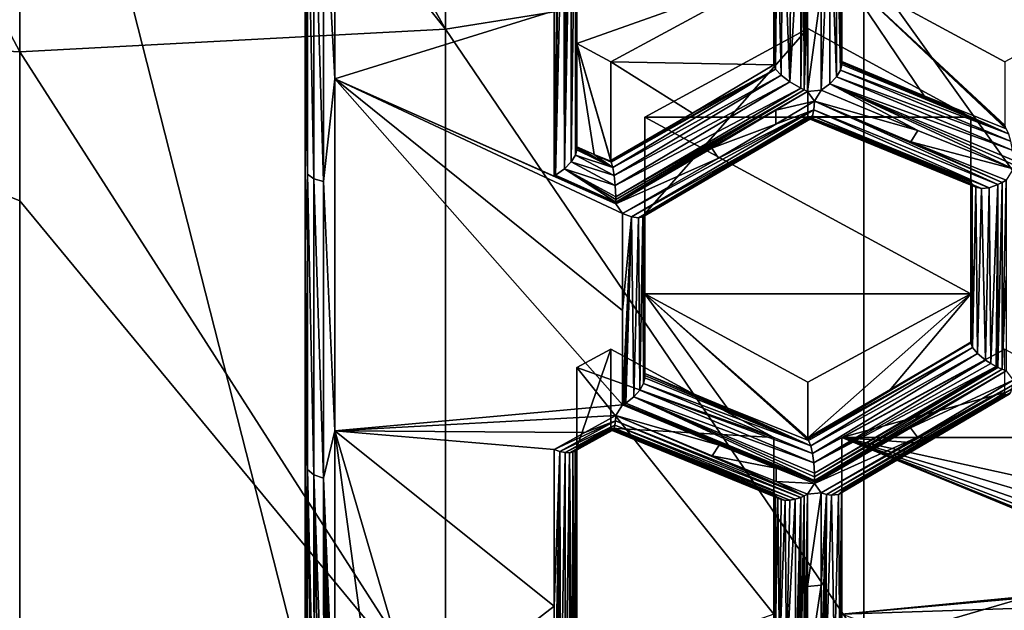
# Model space of a CAD drawing. Header units: metres. Extents: x -27 to 80, y -171 to 27.
# Tile 27 of 117: x 0 to 3.62, y -164.16 to -161.98. Entities that reach past the tile are written whole.
import ezdxf

# ---------------------------------------------------------------- set-up
doc = ezdxf.new("R2010")
doc.units = ezdxf.units.M
doc.layers.add('solid_509380_SW0003', color=7, linetype='CONTINUOUS')

msp = doc.modelspace()

# ---------------------------------------------------------------- linework, layer by layer
at = {"layer": 'solid_509380_SW0003'}
for points in [[(-1.05, -164.431061, 222.150513), (-1.05, -156.18457, 219.149033), (1.05, -164.431061, 222.150513)], [(1.05, -156.18457, 219.149033), (1.05, -164.431061, 222.150513), (-1.05, -156.18457, 219.149033)], [(1.05, -156.18457, 219.149033), (1.05, -163.444382, 220.709732), (1.05, -164.619705, 221.632217)], [(1.05, -156.18457, 219.149033), (1.05, -164.619705, 221.632217), (1.05, -164.431061, 222.150513)], [(1.05, -156.18457, 219.149033), (1.05, -161.480606, 219.618088), (1.05, -162.157745, 219.940201)], [(1.05, -156.18457, 219.149033), (1.05, -162.157745, 219.940201), (1.05, -162.813385, 220.304672)], [(1.05, -156.18457, 219.149033), (1.05, -162.813385, 220.304672), (1.05, -163.444382, 220.709732)], [(0, -162.101868, 245.140884), (0, -160.05072, 247.737091), (-1.566314, -159.139847, 248.626984)], [(-1.566314, -162.019165, 245.080048), (0, -162.101868, 245.140884), (-1.566314, -159.139847, 248.626984)], [(1.566314, -162.019165, 245.080048), (1.566314, -159.139847, 248.626984), (0, -159.216385, 248.695404)], [(1.566314, -162.019165, 245.080048), (3.105829, -161.772476, 244.898605), (1.566314, -159.139847, 248.626984)], [(1.566314, -162.019165, 245.080048), (0, -159.216385, 248.695404), (0, -160.05072, 247.737091)], [(1.566314, -162.019165, 245.080048), (0, -160.05072, 247.737091), (0, -162.101868, 245.140884)], [(1.118533, -161.419113, 219.488129), (1.159664, -160.818741, 219.246033), (1.159664, -162.202118, 219.851105)], [(1.966387, -161.951096, 219.843552), (1.159664, -162.202118, 219.851105), (1.159664, -160.818741, 219.246033)], [(2.05, -160.904602, 220.866989), (2.05, -162.462875, 220.223389), (2.05, -161.908569, 219.932571)], [(2.05, -160.904602, 220.866989), (2.05, -162.457108, 220.232971), (2.05, -162.462875, 220.223389)], [(2.05, -160.904602, 220.866989), (2.05, -162.452515, 220.243469), (2.05, -162.457108, 220.232971)], [(2.05, -162.071045, 221.291534), (2.05, -162.452515, 220.243469), (2.05, -160.904602, 220.866989)], [(2.05, -162.071045, 221.291534), (2.05, -160.904602, 220.866989), (2.775, -161.813339, 221.197739)], [(3.025, -161.162308, 220.960785), (3.025, -162.149277, 220.284958), (3.025, -161.837433, 220.125168)], [(3.025, -161.162308, 220.960785), (3.025, -162.1427, 220.295456), (3.025, -162.149277, 220.284958)], [(3.025, -161.162308, 220.960785), (3.025, -162.137482, 220.30719), (3.025, -162.1427, 220.295456)], [(3.025, -161.813339, 221.197739), (3.025, -162.137482, 220.30719), (3.025, -161.162308, 220.960785)], [(1.966387, -162.559891, 220.164764), (1.966387, -161.951096, 219.843552), (1.984597, -161.332901, 219.566971)], [(1.969283, -162.558197, 220.164398), (1.966387, -162.559891, 220.164764), (1.984597, -161.332901, 219.566971)], [(1.972161, -162.556442, 220.164124), (1.969283, -162.558197, 220.164398), (1.984597, -161.332901, 219.566971)], [(1.972161, -162.556442, 220.164124), (1.984597, -161.332901, 219.566971), (2.001349, -161.339417, 219.578415)], [(2.00496, -162.532562, 220.166687), (1.972161, -162.556442, 220.164124), (2.001349, -161.339417, 219.578415)], [(2.00496, -162.532562, 220.166687), (2.001349, -161.339417, 219.578415), (2.016121, -161.344025, 219.592087)], [(2.045061, -162.483047, 220.199112), (2.044712, -161.346359, 219.639725), (2.05, -161.339554, 219.671707)], [(2.045061, -162.483047, 220.199112), (2.05, -161.339554, 219.671707), (2.05, -161.908569, 219.932571)], [(2.00496, -162.532562, 220.166687), (2.016121, -161.344025, 219.592087), (2.028418, -161.34668, 219.6073)], [(2.029842, -162.507141, 220.179169), (2.00496, -162.532562, 220.166687), (2.028418, -161.34668, 219.6073)], [(2.029842, -162.507141, 220.179169), (2.028418, -161.34668, 219.6073), (2.044712, -161.346359, 219.639725)], [(2.045061, -162.483047, 220.199112), (2.029842, -162.507141, 220.179169), (2.044712, -161.346359, 219.639725)], [(4.592201, -163.851532, 240.858963), (4.592201, -161.366028, 244.599655), (3.105829, -161.772476, 244.898605)], [(1.05, -161.480606, 219.618088), (1.058531, -161.39772, 219.538254), (1.058531, -162.553299, 220.107178)], [(1.058531, -161.39772, 219.538254), (1.082762, -161.410919, 219.507339), (1.082762, -162.569748, 220.077881)], [(1.058531, -162.553299, 220.107178), (1.058531, -161.39772, 219.538254), (1.082762, -162.569748, 220.077881)], [(1.082762, -161.410919, 219.507339), (1.118533, -161.419113, 219.488129), (1.118533, -162.579987, 220.059662)], [(1.082762, -162.569748, 220.077881), (1.082762, -161.410919, 219.507339), (1.118533, -162.579987, 220.059662)], [(1.118533, -162.579987, 220.059662), (1.118533, -161.419113, 219.488129), (1.159664, -162.202118, 219.851105)], [(1.05, -162.157745, 219.940201), (1.05, -161.480606, 219.618088), (1.058531, -162.553299, 220.107178)], [(2.875, -162.236496, 220.203934), (2.875001, -161.526398, 219.853821), (2.884225, -161.521454, 219.852051)], [(2.875, -162.236496, 220.203934), (2.884225, -161.521454, 219.852051), (2.887142, -162.242493, 220.207977)], [(2.887142, -162.242493, 220.207977), (2.884225, -161.521454, 219.852051), (2.89341, -161.516083, 219.851044)], [(2.887142, -162.242493, 220.207977), (2.896294, -161.514297, 219.850876), (2.89916, -161.512482, 219.8508)], [(2.89916, -161.883377, 220.025635), (2.887142, -162.242493, 220.207977), (2.89916, -161.512482, 219.8508)], [(2.887142, -162.242493, 220.207977), (2.89341, -161.516083, 219.851044), (2.896294, -161.514297, 219.850876)], [(2.94958, -162.243515, 220.225449), (2.94958, -161.879028, 220.037613), (2.981488, -161.52092, 219.884308)], [(2.981342, -162.219635, 220.228867), (2.94958, -162.243515, 220.225449), (2.981488, -161.52092, 219.884308)], [(3.005495, -162.194092, 220.241608), (2.981342, -162.219635, 220.228867), (2.981488, -161.52092, 219.884308)], [(3.005495, -162.194092, 220.241608), (2.981488, -161.52092, 219.884308), (3.005636, -161.527115, 219.912796)], [(3.020243, -162.169754, 220.261337), (3.020301, -161.526825, 219.944351), (3.025, -161.520889, 219.97493)], [(3.020243, -162.169754, 220.261337), (3.025, -161.520889, 219.97493), (3.025, -161.837433, 220.125168)], [(2.775, -161.840286, 220.112564), (2.775, -162.150513, 220.271393), (2.775, -161.525406, 219.963181)], [(2.775, -161.813339, 221.197739), (2.775, -161.525406, 219.963181), (2.775, -162.150513, 220.271393)], [(2.775429, -161.528809, 219.954559), (2.776709, -161.532623, 219.946243), (2.775, -162.150513, 220.271393)], [(2.775, -161.840286, 220.112564), (2.775429, -161.528809, 219.954559), (2.775, -162.150513, 220.271393)], [(2.775, -162.150513, 220.271393), (2.776709, -161.532623, 219.946243), (2.781798, -162.166519, 220.238861)], [(2.781798, -162.166519, 220.238861), (2.776709, -161.532623, 219.946243), (2.787765, -161.543365, 219.917633)], [(2.781798, -162.166519, 220.238861), (2.787765, -161.543365, 219.917633), (2.801699, -162.187744, 220.214157)], [(2.801699, -162.187744, 220.214157), (2.787765, -161.543365, 219.917633), (2.808722, -161.546661, 219.890579)], [(2.801699, -162.187744, 220.214157), (2.808722, -161.546661, 219.890579), (2.833839, -162.212265, 220.201019)], [(2.833839, -162.212265, 220.201019), (2.808722, -161.546661, 219.890579), (2.838709, -161.541214, 219.868011)], [(2.833839, -162.212265, 220.201019), (2.838709, -161.541214, 219.868011), (2.875001, -161.526398, 219.853821)], [(2.833839, -162.212265, 220.201019), (2.875001, -161.526398, 219.853821), (2.875, -162.236496, 220.203934)], [(3.020243, -162.169754, 220.261337), (3.005495, -162.194092, 220.241608), (3.005636, -161.527115, 219.912796)], [(3.020243, -162.169754, 220.261337), (3.005636, -161.527115, 219.912796), (3.020301, -161.526825, 219.944351)], [(3.105829, -164.284607, 241.117828), (3.105829, -161.772476, 244.898605), (1.566314, -162.019165, 245.080048)], [(3.105829, -164.284607, 241.117828), (4.592201, -163.851532, 240.858963), (3.105829, -161.772476, 244.898605)], [(2.175, -162.13887, 221.316223), (2.05, -162.071045, 221.291534), (2.775, -161.813339, 221.197739)], [(2.175, -162.13887, 221.316223), (2.775, -161.813339, 221.197739), (2.775, -162.150513, 220.271393)], [(3.025, -161.813339, 221.197739), (3.62975, -162.385757, 220.645905), (3.328938, -162.264313, 220.471786)], [(3.025, -161.813339, 221.197739), (3.626208, -162.378754, 220.659149), (3.62975, -162.385757, 220.645905)], [(3.025, -161.813339, 221.197739), (3.328938, -162.264313, 220.471786), (3.025, -162.137482, 220.30719)], [(3.025, -161.813339, 221.197739), (3.625, -162.372757, 220.673615), (3.626208, -162.378754, 220.659149)], [(3.625, -162.13887, 221.316223), (3.625, -162.372757, 220.673615), (3.025, -161.813339, 221.197739)], [(4.225, -161.813339, 221.197739), (3.625, -162.13887, 221.316223), (3.025, -161.813339, 221.197739)], [(3.020243, -162.169754, 220.261337), (3.025, -161.837433, 220.125168), (3.025, -162.149277, 220.284958)], [(2.89916, -161.883377, 220.025635), (2.89916, -162.247894, 220.213409), (2.887142, -162.242493, 220.207977)], [(2.94958, -161.879028, 220.037613), (2.89916, -162.247894, 220.213409), (2.89916, -161.883377, 220.025635)], [(2.94958, -162.243515, 220.225449), (2.89916, -162.247894, 220.213409), (2.94958, -161.879028, 220.037613)], [(2.045061, -162.483047, 220.199112), (2.05, -161.908569, 219.932571), (2.05, -162.462875, 220.223389)], [(1.966387, -162.559891, 220.164764), (1.159664, -162.202118, 219.851105), (1.966387, -161.951096, 219.843552)], [(0, -162.650955, 244.378845), (0, -162.101868, 245.140884), (-1.566314, -162.019165, 245.080048)], [(0, -164.63559, 241.327621), (0, -162.650955, 244.378845), (-1.566314, -162.019165, 245.080048)], [(-1.566314, -164.54747, 241.274948), (0, -164.63559, 241.327621), (-1.566314, -162.019165, 245.080048)], [(1.566314, -164.54747, 241.274948), (1.566314, -162.019165, 245.080048), (0, -162.101868, 245.140884)], [(1.566314, -164.54747, 241.274948), (3.105829, -164.284607, 241.117828), (1.566314, -162.019165, 245.080048)], [(2.9, -162.0168, 221.27179), (2.3, -162.698944, 220.410431), (2.9, -162.340927, 220.381241)], [(2.9, -162.0168, 221.27179), (2.3, -162.342316, 221.390274), (2.3, -162.698944, 220.410431)], [(2.9, -162.0168, 221.27179), (3.5, -162.342316, 221.390274), (2.3, -162.342316, 221.390274)], [(2.9, -162.0168, 221.27179), (2.9, -162.340927, 220.381241), (3.5, -162.342316, 221.390274)], [(1.566314, -164.54747, 241.274948), (0, -162.101868, 245.140884), (0, -162.650955, 244.378845)], [(2.05, -162.071045, 221.291534), (2.175, -162.501953, 220.318619), (2.175429, -162.505356, 220.309998)], [(2.175, -162.13887, 221.316223), (2.175, -162.501953, 220.318619), (2.05, -162.071045, 221.291534)], [(2.05, -162.071045, 221.291534), (2.175429, -162.505356, 220.309998), (2.113403, -162.480942, 220.272369)], [(2.05, -162.071045, 221.291534), (2.113403, -162.480942, 220.272369), (2.05, -162.452515, 220.243469)], [(2.175, -162.13887, 221.316223), (2.775, -162.150513, 220.271393), (2.475496, -162.327759, 220.289993)], [(2.175, -162.13887, 221.316223), (2.475496, -162.327759, 220.289993), (2.175, -162.501953, 220.318619)], [(3.638506, -162.404449, 220.624283), (3.025, -162.137482, 220.30719), (3.328938, -162.264313, 220.471786)], [(3.638506, -162.404449, 220.624283), (3.025, -162.1427, 220.295456), (3.025, -162.137482, 220.30719)], [(1.05, -162.813385, 220.304672), (1.05, -162.157745, 219.940201), (1.058531, -162.553299, 220.107178)], [(2.175, -162.501953, 220.318619), (2.475496, -162.327759, 220.289993), (2.781798, -162.166519, 220.238861)], [(2.175429, -162.505356, 220.309998), (2.175, -162.501953, 220.318619), (2.781798, -162.166519, 220.238861)], [(2.175429, -162.505356, 220.309998), (2.781798, -162.166519, 220.238861), (2.176709, -162.509171, 220.301682)], [(2.781798, -162.166519, 220.238861), (2.182509, -162.528473, 220.276184), (2.176709, -162.509171, 220.301682)], [(2.781798, -162.166519, 220.238861), (2.801699, -162.187744, 220.214157), (2.182509, -162.528473, 220.276184)], [(2.475496, -162.327759, 220.289993), (2.775, -162.150513, 220.271393), (2.781798, -162.166519, 220.238861)], [(3.646268, -162.431168, 220.609283), (3.005495, -162.194092, 220.241608), (3.020243, -162.169754, 220.261337)], [(3.638506, -162.404449, 220.624283), (3.020243, -162.169754, 220.261337), (3.025, -162.149277, 220.284958)], [(3.638506, -162.404449, 220.624283), (3.646268, -162.431168, 220.609283), (3.020243, -162.169754, 220.261337)], [(3.638506, -162.404449, 220.624283), (3.025, -162.149277, 220.284958), (3.025, -162.1427, 220.295456)], [(1.118533, -162.579987, 220.059662), (1.159664, -162.202118, 219.851105), (1.159664, -163.498093, 220.62587)], [(2.218488, -163.402649, 220.743134), (1.159664, -163.498093, 220.62587), (1.159664, -162.202118, 219.851105)], [(2.218488, -162.698059, 220.295837), (1.159664, -162.202118, 219.851105), (2.193277, -162.661377, 220.268951)], [(2.079986, -162.610977, 220.216202), (2.193277, -162.661377, 220.268951), (1.159664, -162.202118, 219.851105)], [(2.218488, -163.054306, 220.513245), (1.159664, -162.202118, 219.851105), (2.218488, -162.698059, 220.295837)], [(2.218488, -163.402649, 220.743134), (1.159664, -162.202118, 219.851105), (2.218488, -163.054306, 220.513245)], [(2.079986, -162.610977, 220.216202), (1.159664, -162.202118, 219.851105), (1.966387, -162.559891, 220.164764)], [(2.801699, -162.187744, 220.214157), (2.187653, -162.55751, 220.258499), (2.182509, -162.528473, 220.276184)], [(2.801699, -162.187744, 220.214157), (2.833839, -162.212265, 220.201019), (2.187653, -162.55751, 220.258499)], [(3.65219, -162.464157, 220.603027), (2.981342, -162.219635, 220.228867), (3.005495, -162.194092, 220.241608)], [(3.646268, -162.431168, 220.609283), (3.65219, -162.464157, 220.603027), (3.005495, -162.194092, 220.241608)], [(2.833839, -162.212265, 220.201019), (2.191533, -162.594559, 220.251389), (2.187653, -162.55751, 220.258499)], [(2.833839, -162.212265, 220.201019), (2.875, -162.236496, 220.203934), (2.191533, -162.594559, 220.251389)], [(2.875, -162.236496, 220.203934), (2.193409, -162.635742, 220.257584), (2.191533, -162.594559, 220.251389)], [(2.89916, -162.247894, 220.213409), (2.193352, -162.658401, 220.267303), (2.19341, -162.655411, 220.265717)], [(2.89916, -162.247894, 220.213409), (2.782809, -162.317413, 220.218796), (2.193352, -162.658401, 220.267303)], [(2.875, -162.236496, 220.203934), (2.887142, -162.242493, 220.207977), (2.193409, -162.635742, 220.257584)], [(2.887142, -162.242493, 220.207977), (2.193489, -162.645691, 220.261246), (2.193409, -162.635742, 220.257584)], [(2.887142, -162.242493, 220.207977), (2.19341, -162.655411, 220.265717), (2.193489, -162.645691, 220.261246)], [(2.887142, -162.242493, 220.207977), (2.89916, -162.247894, 220.213409), (2.19341, -162.655411, 220.265717)], [(2.92437, -162.284546, 220.240372), (2.782809, -162.317413, 220.218796), (2.89916, -162.247894, 220.213409)], [(2.94958, -162.243515, 220.225449), (2.92437, -162.284546, 220.240372), (2.89916, -162.247894, 220.213409)], [(3.304632, -162.39209, 220.416595), (2.92437, -162.284546, 220.240372), (2.94958, -162.243515, 220.225449)], [(3.304632, -162.39209, 220.416595), (2.94958, -162.243515, 220.225449), (2.981342, -162.219635, 220.228867)], [(3.655462, -162.533371, 220.620636), (3.304632, -162.39209, 220.416595), (2.981342, -162.219635, 220.228867)], [(3.65582, -162.517548, 220.612885), (3.655462, -162.533371, 220.620636), (2.981342, -162.219635, 220.228867)], [(3.655452, -162.501053, 220.607315), (3.65582, -162.517548, 220.612885), (2.981342, -162.219635, 220.228867)], [(3.65219, -162.464157, 220.603027), (3.655452, -162.501053, 220.607315), (2.981342, -162.219635, 220.228867)], [(2.782798, -162.36908, 220.247101), (2.782809, -162.317413, 220.218796), (2.92437, -162.284546, 220.240372)], [(2.782798, -162.36908, 220.247101), (2.92437, -162.284546, 220.240372), (2.921839, -162.316483, 220.26413)], [(3.6, -162.591309, 220.640167), (2.921839, -162.316483, 220.26413), (2.92437, -162.284546, 220.240372)], [(3.615257, -162.583572, 220.636917), (3.6, -162.591309, 220.640167), (2.92437, -162.284546, 220.240372)], [(3.279422, -162.433121, 220.431534), (3.615257, -162.583572, 220.636917), (2.92437, -162.284546, 220.240372)], [(3.304632, -162.39209, 220.416595), (3.279422, -162.433121, 220.431534), (2.92437, -162.284546, 220.240372)], [(3.638506, -162.404449, 220.624283), (3.328938, -162.264313, 220.471786), (3.62975, -162.385757, 220.645905)], [(2.782809, -162.317413, 220.218796), (2.546895, -162.456726, 220.234314), (2.193352, -162.658401, 220.267303)], [(2.218488, -162.698059, 220.295837), (2.572107, -162.493393, 220.261215), (2.921839, -162.316483, 220.26413)], [(2.251233, -162.709473, 220.31691), (2.218488, -162.698059, 220.295837), (2.921839, -162.316483, 220.26413)], [(2.251233, -162.709473, 220.31691), (2.921839, -162.316483, 220.26413), (2.916892, -162.338303, 220.294098)], [(2.782798, -162.36908, 220.247101), (2.546895, -162.456726, 220.234314), (2.782809, -162.317413, 220.218796)], [(2.572107, -162.493393, 220.261215), (2.782798, -162.36908, 220.247101), (2.921839, -162.316483, 220.26413)], [(3.567072, -162.602692, 220.653458), (2.916892, -162.338303, 220.294098), (2.921839, -162.316483, 220.26413)], [(3.6, -162.591309, 220.640167), (3.567072, -162.602692, 220.653458), (2.921839, -162.316483, 220.26413)], [(2.276792, -162.713394, 220.344559), (2.251233, -162.709473, 220.31691), (2.916892, -162.338303, 220.294098)], [(2.276792, -162.713394, 220.344559), (2.916892, -162.338303, 220.294098), (2.910303, -162.348694, 220.326462)], [(2.293226, -162.710205, 220.375061), (2.276792, -162.713394, 220.344559), (2.910303, -162.348694, 220.326462)], [(2.293226, -162.710205, 220.375061), (2.903017, -162.347809, 220.357224), (2.601913, -162.526047, 220.375809)], [(2.293226, -162.710205, 220.375061), (2.910303, -162.348694, 220.326462), (2.903017, -162.347809, 220.357224)], [(2.3, -162.698944, 220.410431), (2.900772, -162.344894, 220.369049), (2.9, -162.340927, 220.381241)], [(2.3, -162.342316, 221.390274), (2.3, -163.302429, 220.793716), (2.3, -163.003616, 220.597473)], [(2.3, -162.342316, 221.390274), (2.3, -163.29364, 220.806229), (2.3, -163.302429, 220.793716)], [(2.3, -162.342316, 221.390274), (2.3, -163.003616, 220.597473), (2.3, -162.698944, 220.410431)], [(2.3, -162.342316, 221.390274), (2.3, -163.286911, 220.820694), (2.3, -163.29364, 220.806229)], [(2.3, -162.993347, 221.627228), (2.3, -163.286911, 220.820694), (2.3, -162.342316, 221.390274)], [(3.5, -162.993347, 221.627228), (2.3, -162.993347, 221.627228), (2.3, -162.342316, 221.390274)], [(3.5, -162.342316, 221.390274), (3.5, -162.993347, 221.627228), (2.3, -162.342316, 221.390274)], [(2.3, -162.698944, 220.410431), (2.903017, -162.347809, 220.357224), (2.900772, -162.344894, 220.369049)], [(2.3, -162.698944, 220.410431), (2.601913, -162.526047, 220.375809), (2.903017, -162.347809, 220.357224)], [(3.203938, -162.467758, 220.545837), (2.9, -162.340927, 220.381241), (2.900772, -162.344894, 220.369049)], [(3.50475, -162.589203, 220.719955), (2.9, -162.340927, 220.381241), (3.203938, -162.467758, 220.545837)], [(3.501208, -162.582214, 220.7332), (2.9, -162.340927, 220.381241), (3.50475, -162.589203, 220.719955)], [(3.5, -162.576202, 220.747665), (2.9, -162.340927, 220.381241), (3.501208, -162.582214, 220.7332)], [(3.5, -162.342316, 221.390274), (2.9, -162.340927, 220.381241), (3.5, -162.576202, 220.747665)], [(3.50475, -162.589203, 220.719955), (2.900772, -162.344894, 220.369049), (2.903017, -162.347809, 220.357224)], [(3.50475, -162.589203, 220.719955), (3.203938, -162.467758, 220.545837), (2.900772, -162.344894, 220.369049)], [(3.517939, -162.600693, 220.695709), (2.903017, -162.347809, 220.357224), (2.910303, -162.348694, 220.326462)], [(3.517939, -162.600693, 220.695709), (3.50475, -162.589203, 220.719955), (2.903017, -162.347809, 220.357224)], [(3.539122, -162.60556, 220.67276), (2.910303, -162.348694, 220.326462), (2.916892, -162.338303, 220.294098)], [(3.539122, -162.60556, 220.67276), (3.517939, -162.600693, 220.695709), (2.910303, -162.348694, 220.326462)], [(3.567072, -162.602692, 220.653458), (3.539122, -162.60556, 220.67276), (2.916892, -162.338303, 220.294098)], [(3.5, -162.342316, 221.390274), (3.5, -162.576202, 220.747665), (3.5, -162.87793, 220.935486)], [(3.5, -162.342316, 221.390274), (3.5, -162.87793, 220.935486), (3.5, -163.171143, 221.138733)], [(3.5, -162.342316, 221.390274), (3.5, -163.171143, 221.138733), (3.5, -162.993347, 221.627228)], [(2.572107, -162.493393, 220.261215), (2.546895, -162.456726, 220.234314), (2.782798, -162.36908, 220.247101)], [(3.655462, -162.533371, 220.620636), (3.279422, -162.433121, 220.431534), (3.304632, -162.39209, 220.416595)], [(2.045061, -162.483047, 220.199112), (2.05, -162.462875, 220.223389), (2.182509, -162.528473, 220.276184)], [(2.05, -162.452515, 220.243469), (2.113403, -162.480942, 220.272369), (2.182509, -162.528473, 220.276184)], [(2.05, -162.457108, 220.232971), (2.05, -162.452515, 220.243469), (2.182509, -162.528473, 220.276184)], [(2.05, -162.457108, 220.232971), (2.182509, -162.528473, 220.276184), (2.05, -162.462875, 220.223389)], [(2.546895, -162.456726, 220.234314), (2.193277, -162.661377, 220.268951), (2.193352, -162.658401, 220.267303)], [(2.572107, -162.493393, 220.261215), (2.193277, -162.661377, 220.268951), (2.546895, -162.456726, 220.234314)], [(3.279422, -162.433121, 220.431534), (3.630252, -162.574402, 220.635559), (3.615257, -162.583572, 220.636917)], [(3.655462, -162.533371, 220.620636), (3.630252, -162.574402, 220.635559), (3.279422, -162.433121, 220.431534)], [(2.045061, -162.483047, 220.199112), (2.187653, -162.55751, 220.258499), (2.029842, -162.507141, 220.179169)], [(2.045061, -162.483047, 220.199112), (2.182509, -162.528473, 220.276184), (2.187653, -162.55751, 220.258499)], [(2.113403, -162.480942, 220.272369), (2.176709, -162.509171, 220.301682), (2.182509, -162.528473, 220.276184)], [(2.113403, -162.480942, 220.272369), (2.175429, -162.505356, 220.309998), (2.176709, -162.509171, 220.301682)], [(2.218488, -162.698059, 220.295837), (2.193277, -162.661377, 220.268951), (2.572107, -162.493393, 220.261215)], [(2.00496, -162.532562, 220.166687), (2.19341, -162.655411, 220.265717), (1.972161, -162.556442, 220.164124)], [(2.029842, -162.507141, 220.179169), (2.191533, -162.594559, 220.251389), (2.00496, -162.532562, 220.166687)], [(2.00496, -162.532562, 220.166687), (2.191533, -162.594559, 220.251389), (2.193409, -162.635742, 220.257584)], [(2.00496, -162.532562, 220.166687), (2.193409, -162.635742, 220.257584), (2.193489, -162.645691, 220.261246)], [(2.00496, -162.532562, 220.166687), (2.193489, -162.645691, 220.261246), (2.19341, -162.655411, 220.265717)], [(2.029842, -162.507141, 220.179169), (2.187653, -162.55751, 220.258499), (2.191533, -162.594559, 220.251389)], [(2.293226, -162.710205, 220.375061), (2.601913, -162.526047, 220.375809), (2.299805, -162.701218, 220.404526)], [(2.299951, -162.700058, 220.407471), (2.299805, -162.701218, 220.404526), (2.601913, -162.526047, 220.375809)], [(2.299951, -162.700058, 220.407471), (2.601913, -162.526047, 220.375809), (2.3, -162.698944, 220.410431)], [(1.05, -162.813385, 220.304672), (1.058531, -162.553299, 220.107178), (1.058531, -163.640518, 220.797821)], [(1.058531, -162.553299, 220.107178), (1.082762, -162.569748, 220.077881), (1.082762, -163.660049, 220.770477)], [(1.058531, -163.640518, 220.797821), (1.058531, -162.553299, 220.107178), (1.082762, -163.660049, 220.770477)], [(1.082762, -162.569748, 220.077881), (1.118533, -162.579987, 220.059662), (1.118533, -163.672195, 220.753464)], [(1.082762, -163.660049, 220.770477), (1.082762, -162.569748, 220.077881), (1.118533, -163.672195, 220.753464)], [(2.079986, -162.610977, 220.216202), (1.966387, -162.559891, 220.164764), (1.969283, -162.558197, 220.164398)], [(1.972161, -162.556442, 220.164124), (2.193352, -162.658401, 220.267303), (1.969283, -162.558197, 220.164398)], [(1.969283, -162.558197, 220.164398), (2.193352, -162.658401, 220.267303), (2.193277, -162.661377, 220.268951)], [(2.079986, -162.610977, 220.216202), (1.969283, -162.558197, 220.164398), (2.193277, -162.661377, 220.268951)], [(1.972161, -162.556442, 220.164124), (2.19341, -162.655411, 220.265717), (2.193352, -162.658401, 220.267303)], [(3.615247, -163.271133, 221.080002), (3.615257, -162.583572, 220.636917), (3.630252, -162.574402, 220.635559)], [(3.630252, -162.92984, 220.855545), (3.615247, -163.271133, 221.080002), (3.630252, -162.574402, 220.635559)], [(1.118533, -163.672195, 220.753464), (1.118533, -162.579987, 220.059662), (1.159664, -163.498093, 220.62587)], [(3.5, -162.87793, 220.935486), (3.5, -162.576202, 220.747665), (3.501208, -162.582214, 220.7332)], [(3.5, -163.173615, 221.13266), (3.501208, -162.582214, 220.7332), (3.50475, -162.589203, 220.719955)], [(3.5, -163.173615, 221.13266), (3.5, -162.87793, 220.935486), (3.501208, -162.582214, 220.7332)], [(3.506356, -163.191345, 221.10228), (3.5, -163.173615, 221.13266), (3.50475, -162.589203, 220.719955)], [(3.506356, -163.191345, 221.10228), (3.50475, -162.589203, 220.719955), (3.517939, -162.600693, 220.695709)], [(3.52481, -163.213226, 221.079895), (3.506356, -163.191345, 221.10228), (3.517939, -162.600693, 220.695709)], [(3.52481, -163.213226, 221.079895), (3.517939, -162.600693, 220.695709), (3.539122, -162.60556, 220.67276)], [(3.554627, -163.237473, 221.068466), (3.52481, -163.213226, 221.079895), (3.539122, -162.60556, 220.67276)], [(3.554627, -163.237473, 221.068466), (3.539122, -162.60556, 220.67276), (3.567072, -162.602692, 220.653458)], [(3.573149, -163.249527, 221.068054), (3.554627, -163.237473, 221.068466), (3.567072, -162.602692, 220.653458)], [(3.573149, -163.249527, 221.068054), (3.567072, -162.602692, 220.653458), (3.6, -162.591309, 220.640167)], [(3.593542, -163.260941, 221.071747), (3.573149, -163.249527, 221.068054), (3.6, -162.591309, 220.640167)], [(3.596764, -163.262573, 221.072693), (3.593542, -163.260941, 221.071747), (3.6, -162.591309, 220.640167)], [(3.6, -163.264175, 221.073746), (3.596764, -163.262573, 221.072693), (3.6, -162.591309, 220.640167)], [(3.6, -163.264175, 221.073746), (3.6, -162.591309, 220.640167), (3.615257, -162.583572, 220.636917)], [(3.615247, -163.271133, 221.080002), (3.6, -163.264175, 221.073746), (3.615257, -162.583572, 220.636917)], [(1.566314, -164.54747, 241.274948), (0, -162.650955, 244.378845), (0, -164.63559, 241.327621)], [(2.218488, -163.054306, 220.513245), (2.218488, -162.698059, 220.295837), (2.251233, -162.709473, 220.31691)], [(2.218488, -163.402649, 220.743134), (2.218488, -163.054306, 220.513245), (2.251233, -162.709473, 220.31691)], [(2.224352, -163.3992, 220.742325), (2.218488, -163.402649, 220.743134), (2.251233, -162.709473, 220.31691)], [(2.230123, -163.395569, 220.741806), (2.224352, -163.3992, 220.742325), (2.251233, -162.709473, 220.31691)], [(2.25982, -163.372421, 220.744431), (2.230123, -163.395569, 220.741806), (2.251233, -162.709473, 220.31691)], [(2.25982, -163.372421, 220.744431), (2.251233, -162.709473, 220.31691), (2.276792, -162.713394, 220.344559)], [(2.282072, -163.347549, 220.75531), (2.25982, -163.372421, 220.744431), (2.276792, -162.713394, 220.344559)], [(2.282072, -163.347549, 220.75531), (2.276792, -162.713394, 220.344559), (2.293226, -162.710205, 220.375061)], [(2.295601, -163.323456, 220.772537), (2.282072, -163.347549, 220.75531), (2.293226, -162.710205, 220.375061)], [(2.295601, -163.323456, 220.772537), (2.293226, -162.710205, 220.375061), (2.299805, -162.701218, 220.404526)], [(2.295601, -163.323456, 220.772537), (2.3, -162.698944, 220.410431), (2.3, -163.003616, 220.597473)], [(2.295601, -163.323456, 220.772537), (2.299951, -162.700058, 220.407471), (2.3, -162.698944, 220.410431)], [(2.295601, -163.323456, 220.772537), (2.299805, -162.701218, 220.404526), (2.299951, -162.700058, 220.407471)], [(1.05, -163.444382, 220.709732), (1.05, -162.813385, 220.304672), (1.058531, -163.640518, 220.797821)], [(3.5, -163.172318, 221.135681), (3.5, -162.87793, 220.935486), (3.5, -163.173615, 221.13266)], [(3.5, -163.171143, 221.138733), (3.5, -162.87793, 220.935486), (3.5, -163.172318, 221.135681)], [(3.630252, -162.92984, 220.855545), (3.630252, -163.276993, 221.088379), (3.615247, -163.271133, 221.080002)], [(2.295601, -163.323456, 220.772537), (2.3, -163.003616, 220.597473), (2.3, -163.302429, 220.793716)], [(2.3, -162.993347, 221.627228), (2.903157, -163.533905, 221.160217), (2.603158, -163.413116, 220.985672)], [(2.3, -162.993347, 221.627228), (2.900793, -163.528427, 221.171295), (2.903157, -163.533905, 221.160217)], [(2.3, -162.993347, 221.627228), (2.603158, -163.413116, 220.985672), (2.3, -163.286911, 220.820694)], [(2.3, -162.993347, 221.627228), (2.9, -163.523697, 221.182953), (2.900793, -163.528427, 221.171295)], [(2.9, -163.318863, 221.745712), (2.9, -163.523697, 221.182953), (2.3, -162.993347, 221.627228)], [(3.5, -162.993347, 221.627228), (2.9, -163.318863, 221.745712), (2.3, -162.993347, 221.627228)], [(3.5, -162.993347, 221.627228), (3.200538, -163.348999, 221.155624), (2.9, -163.523697, 221.182953)], [(3.5, -162.993347, 221.627228), (2.9, -163.523697, 221.182953), (2.9, -163.318863, 221.745712)], [(3.5, -162.993347, 221.627228), (3.5, -163.171143, 221.138733), (3.200538, -163.348999, 221.155624)], [(2.9, -163.523697, 221.182953), (3.5, -163.172318, 221.135681), (3.5, -163.173615, 221.13266)], [(2.9, -163.523697, 221.182953), (3.200538, -163.348999, 221.155624), (3.5, -163.172318, 221.135681)], [(2.900793, -163.528427, 221.171295), (2.9, -163.523697, 221.182953), (3.5, -163.173615, 221.13266)], [(2.900793, -163.528427, 221.171295), (3.5, -163.173615, 221.13266), (3.506356, -163.191345, 221.10228)], [(3.200538, -163.348999, 221.155624), (3.5, -163.171143, 221.138733), (3.5, -163.172318, 221.135681)], [(2.175, -163.196793, 221.701279), (2.05, -163.558609, 220.918213), (2.175, -163.488159, 220.900772)], [(2.05, -163.264618, 221.725967), (2.05, -163.558609, 220.918213), (2.175, -163.196793, 221.701279)], [(2.05, -163.264618, 221.725967), (2.175, -163.196793, 221.701279), (2.775, -163.522324, 221.819763)], [(2.175, -163.196793, 221.701279), (2.175, -163.488159, 220.900772), (2.775, -163.522324, 221.819763)], [(2.900793, -163.528427, 221.171295), (3.506356, -163.191345, 221.10228), (2.903157, -163.533905, 221.160217)], [(2.910692, -163.553085, 221.136734), (2.903157, -163.533905, 221.160217), (3.506356, -163.191345, 221.10228)], [(2.910692, -163.553085, 221.136734), (3.506356, -163.191345, 221.10228), (3.52481, -163.213226, 221.079895)], [(2.910692, -163.553085, 221.136734), (3.52481, -163.213226, 221.079895), (2.917315, -163.580811, 221.120926)], [(2.917315, -163.580811, 221.120926), (3.52481, -163.213226, 221.079895), (3.554627, -163.237473, 221.068466)], [(3.025, -163.522324, 221.819763), (3.625, -163.356476, 221.262589), (3.625, -163.196793, 221.701279)], [(3.025, -163.522324, 221.819763), (3.625, -163.196793, 221.701279), (4.225, -163.522324, 221.819763)], [(2.917315, -163.580811, 221.120926), (3.554627, -163.237473, 221.068466), (2.922307, -163.615204, 221.115005)], [(2.922307, -163.615204, 221.115005), (3.554627, -163.237473, 221.068466), (3.573149, -163.249527, 221.068054)], [(2.922307, -163.615204, 221.115005), (3.573149, -163.249527, 221.068054), (3.593542, -163.260941, 221.071747)], [(2.922307, -163.615204, 221.115005), (3.593542, -163.260941, 221.071747), (2.924928, -163.653793, 221.121063)], [(2.924928, -163.653793, 221.121063), (3.593542, -163.260941, 221.071747), (3.596764, -163.262573, 221.072693)], [(2.924928, -163.653793, 221.121063), (3.596764, -163.262573, 221.072693), (3.6, -163.264175, 221.073746)], [(2.05, -164.431061, 222.150513), (2.05, -163.558609, 220.918213), (2.05, -163.264618, 221.725967)], [(2.05, -163.264618, 221.725967), (2.775, -163.522324, 221.819763), (2.775, -164.173355, 222.056717)], [(2.05, -164.431061, 222.150513), (2.05, -163.264618, 221.725967), (2.775, -164.173355, 222.056717)], [(2.910692, -163.553085, 221.136734), (2.3, -163.286911, 220.820694), (2.603158, -163.413116, 220.985672)], [(2.910692, -163.553085, 221.136734), (2.3, -163.29364, 220.806229), (2.3, -163.286911, 220.820694)], [(2.910692, -163.553085, 221.136734), (2.3, -163.302429, 220.793716), (2.3, -163.29364, 220.806229)], [(2.924927, -163.680145, 221.132813), (3.630252, -163.276993, 221.088379), (2.924693, -163.686035, 221.136444)], [(3.278047, -163.486526, 221.107208), (2.924693, -163.686035, 221.136444), (3.630252, -163.276993, 221.088379)], [(2.924927, -163.680145, 221.132813), (3.615247, -163.271133, 221.080002), (3.630252, -163.276993, 221.088379)], [(2.925126, -163.667175, 221.126175), (3.615247, -163.271133, 221.080002), (2.924927, -163.680145, 221.132813)], [(2.924928, -163.653793, 221.121063), (3.6, -163.264175, 221.073746), (2.925126, -163.667175, 221.126175)], [(2.925126, -163.667175, 221.126175), (3.6, -163.264175, 221.073746), (3.615247, -163.271133, 221.080002)], [(3.278047, -163.486526, 221.107208), (3.630252, -163.276993, 221.088379), (3.655462, -163.311172, 221.122131)], [(2.917315, -163.580811, 221.120926), (2.282072, -163.347549, 220.75531), (2.295601, -163.323456, 220.772537)], [(2.910692, -163.553085, 221.136734), (2.295601, -163.323456, 220.772537), (2.3, -163.302429, 220.793716)], [(2.910692, -163.553085, 221.136734), (2.917315, -163.580811, 221.120926), (2.295601, -163.323456, 220.772537)], [(2.94958, -163.725998, 221.173981), (3.303259, -163.520752, 221.140869), (3.65337, -163.329819, 221.137268)], [(2.969418, -163.731873, 221.187592), (2.94958, -163.725998, 221.173981), (3.65337, -163.329819, 221.137268)], [(2.969418, -163.731873, 221.187592), (3.65337, -163.329819, 221.137268), (3.650109, -163.344925, 221.154785)], [(3.278047, -163.486526, 221.107208), (3.655462, -163.311172, 221.122131), (3.303259, -163.520752, 221.140869)], [(3.303259, -163.520752, 221.140869), (3.655462, -163.311172, 221.122131), (3.65337, -163.329819, 221.137268)], [(2.922307, -163.615204, 221.115005), (2.25982, -163.372421, 220.744431), (2.282072, -163.347549, 220.75531)], [(2.917315, -163.580811, 221.120926), (2.922307, -163.615204, 221.115005), (2.282072, -163.347549, 220.75531)], [(2.986882, -163.734848, 221.203674), (2.969418, -163.731873, 221.187592), (3.650109, -163.344925, 221.154785)], [(2.986882, -163.734848, 221.203674), (3.650109, -163.344925, 221.154785), (3.645874, -163.356125, 221.173859)], [(2.986882, -163.734848, 221.203674), (3.645874, -163.356125, 221.173859), (3.640903, -163.363159, 221.193558)], [(3.012605, -163.732452, 221.239883), (2.986882, -163.734848, 221.203674), (3.640903, -163.363159, 221.193558)], [(3.012605, -163.732452, 221.239883), (3.640903, -163.363159, 221.193558), (3.629871, -163.364883, 221.231247)], [(3.012605, -163.732452, 221.239883), (3.629871, -163.364883, 221.231247), (3.327577, -163.544479, 221.248093)], [(3.025, -163.522324, 221.819763), (3.327577, -163.544479, 221.248093), (3.625, -163.356476, 221.262589)], [(3.625, -163.356476, 221.262589), (3.327577, -163.544479, 221.248093), (3.626272, -163.361588, 221.246368)], [(3.626272, -163.361588, 221.246368), (3.327577, -163.544479, 221.248093), (3.629871, -163.364883, 221.231247)], [(2.193277, -163.441467, 220.76413), (1.159664, -163.498093, 220.62587), (2.218488, -163.402649, 220.743134)], [(2.193277, -163.441467, 220.76413), (2.218488, -163.402649, 220.743134), (2.573575, -163.550888, 220.935272)], [(2.573575, -163.550888, 220.935272), (2.218488, -163.402649, 220.743134), (2.224352, -163.3992, 220.742325)], [(2.924693, -163.686035, 221.136444), (2.224352, -163.3992, 220.742325), (2.230123, -163.395569, 220.741806)], [(2.783153, -163.635742, 221.055954), (2.573575, -163.550888, 220.935272), (2.224352, -163.3992, 220.742325)], [(2.92437, -163.691757, 221.140381), (2.783153, -163.635742, 221.055954), (2.224352, -163.3992, 220.742325)], [(2.924693, -163.686035, 221.136444), (2.92437, -163.691757, 221.140381), (2.224352, -163.3992, 220.742325)], [(2.924927, -163.680145, 221.132813), (2.230123, -163.395569, 220.741806), (2.25982, -163.372421, 220.744431)], [(2.924927, -163.680145, 221.132813), (2.924693, -163.686035, 221.136444), (2.230123, -163.395569, 220.741806)], [(2.925126, -163.667175, 221.126175), (2.924927, -163.680145, 221.132813), (2.25982, -163.372421, 220.744431)], [(2.924928, -163.653793, 221.121063), (2.925126, -163.667175, 221.126175), (2.25982, -163.372421, 220.744431)], [(2.922307, -163.615204, 221.115005), (2.924928, -163.653793, 221.121063), (2.25982, -163.372421, 220.744431)], [(2.079847, -163.504349, 220.782837), (1.159664, -163.498093, 220.62587), (2.193277, -163.441467, 220.76413)], [(2.079847, -163.504349, 220.782837), (2.193277, -163.441467, 220.76413), (2.191924, -163.461288, 220.780609)], [(2.887147, -163.737106, 221.163712), (2.191924, -163.461288, 220.780609), (2.193277, -163.441467, 220.76413)], [(2.548367, -163.589691, 220.956345), (2.193277, -163.441467, 220.76413), (2.573575, -163.550888, 220.935272)], [(2.548367, -163.589691, 220.956345), (2.887147, -163.737106, 221.163712), (2.193277, -163.441467, 220.76413)], [(2.910692, -163.553085, 221.136734), (2.603158, -163.413116, 220.985672), (2.903157, -163.533905, 221.160217)], [(1.05, -163.444382, 220.709732), (1.059139, -164.647507, 221.601059), (1.05697, -164.644119, 221.604843)], [(1.05, -163.444382, 220.709732), (1.058531, -163.640518, 220.797821), (1.059139, -164.647507, 221.601059)], [(1.05, -163.444382, 220.709732), (1.05697, -164.644119, 221.604843), (1.05, -164.619705, 221.632217)], [(2.191924, -163.461288, 220.780609), (1.987872, -163.573975, 220.815567), (1.966387, -163.566742, 220.802963)], [(2.079847, -163.504349, 220.782837), (2.191924, -163.461288, 220.780609), (1.966387, -163.566742, 220.802963)], [(2.191924, -163.461288, 220.780609), (2.189796, -163.47699, 220.799774), (1.987872, -163.573975, 220.815567)], [(2.189796, -163.47699, 220.799774), (2.007007, -163.577942, 220.831116), (1.987872, -163.573975, 220.815567)], [(2.189796, -163.47699, 220.799774), (2.187032, -163.488174, 220.820633), (2.007007, -163.577942, 220.831116)], [(2.853786, -163.749954, 221.175308), (2.187032, -163.488174, 220.820633), (2.189796, -163.47699, 220.799774)], [(2.875, -163.742706, 221.166992), (2.189796, -163.47699, 220.799774), (2.191924, -163.461288, 220.780609)], [(2.875, -163.742706, 221.166992), (2.853786, -163.749954, 221.175308), (2.189796, -163.47699, 220.799774)], [(2.887147, -163.737106, 221.163712), (2.875, -163.742706, 221.166992), (2.191924, -163.461288, 220.780609)], [(1.118533, -163.672195, 220.753464), (1.159664, -163.498093, 220.62587), (1.159664, -164.685974, 221.557953)], [(1.159664, -163.498093, 220.62587), (1.310814, -164.610001, 221.511551), (1.159664, -164.685974, 221.557953)], [(1.159664, -163.498093, 220.62587), (1.462185, -164.532959, 221.467682), (1.310814, -164.610001, 221.511551)], [(1.966387, -164.143936, 221.237991), (1.462185, -164.532959, 221.467682), (1.159664, -163.498093, 220.62587)], [(1.966387, -164.143936, 221.237991), (1.159664, -163.498093, 220.62587), (1.966387, -163.566742, 220.802963)], [(2.079847, -163.504349, 220.782837), (1.966387, -163.566742, 220.802963), (1.159664, -163.498093, 220.62587)], [(2.187032, -163.488174, 220.820633), (2.023108, -163.57869, 220.84874), (2.007007, -163.577942, 220.831116)], [(2.187032, -163.488174, 220.820633), (2.183807, -163.494598, 220.842056), (2.023108, -163.57869, 220.84874)], [(2.183807, -163.494598, 220.842056), (2.035631, -163.576416, 220.867477), (2.023108, -163.57869, 220.84874)], [(2.183807, -163.494598, 220.842056), (2.180308, -163.496338, 220.863037), (2.035631, -163.576416, 220.867477)], [(2.180308, -163.496338, 220.863037), (2.044261, -163.571442, 220.886353), (2.035631, -163.576416, 220.867477)], [(2.176752, -163.493759, 220.882416), (2.114576, -163.528168, 220.892838), (2.044261, -163.571442, 220.886353)], [(2.180308, -163.496338, 220.863037), (2.176752, -163.493759, 220.882416), (2.044261, -163.571442, 220.886353)], [(2.176752, -163.493759, 220.882416), (2.049726, -163.561371, 220.911102), (2.048919, -163.564346, 220.904297)], [(2.176752, -163.493759, 220.882416), (2.048919, -163.564346, 220.904297), (2.114576, -163.528168, 220.892838)], [(2.175447, -163.491257, 220.891495), (2.05, -163.558609, 220.918213), (2.049726, -163.561371, 220.911102)], [(2.175447, -163.491257, 220.891495), (2.049726, -163.561371, 220.911102), (2.176752, -163.493759, 220.882416)], [(2.175, -163.488159, 220.900772), (2.05, -163.558609, 220.918213), (2.175447, -163.491257, 220.891495)], [(2.479954, -163.615082, 221.066818), (2.175, -163.488159, 220.900772), (2.175447, -163.491257, 220.891495)], [(2.781705, -163.736526, 221.242554), (2.175, -163.488159, 220.900772), (2.479954, -163.615082, 221.066818)], [(2.776736, -163.72789, 221.257904), (2.175, -163.488159, 220.900772), (2.781705, -163.736526, 221.242554)], [(2.775, -163.720398, 221.275513), (2.175, -163.488159, 220.900772), (2.776736, -163.72789, 221.257904)], [(2.775, -163.522324, 221.819763), (2.175, -163.488159, 220.900772), (2.775, -163.720398, 221.275513)], [(2.781705, -163.736526, 221.242554), (2.175447, -163.491257, 220.891495), (2.176752, -163.493759, 220.882416)], [(2.781705, -163.736526, 221.242554), (2.479954, -163.615082, 221.066818), (2.175447, -163.491257, 220.891495)], [(2.790099, -163.744888, 221.227768), (2.176752, -163.493759, 220.882416), (2.180308, -163.496338, 220.863037)], [(2.790099, -163.744888, 221.227768), (2.781705, -163.736526, 221.242554), (2.176752, -163.493759, 220.882416)], [(2.80184, -163.750793, 221.212997), (2.180308, -163.496338, 220.863037), (2.183807, -163.494598, 220.842056)], [(2.80184, -163.750793, 221.212997), (2.790099, -163.744888, 221.227768), (2.180308, -163.496338, 220.863037)], [(2.834148, -163.753601, 221.186142), (2.183807, -163.494598, 220.842056), (2.187032, -163.488174, 220.820633)], [(2.816653, -163.753815, 221.198929), (2.80184, -163.750793, 221.212997), (2.183807, -163.494598, 220.842056)], [(2.834148, -163.753601, 221.186142), (2.816653, -163.753815, 221.198929), (2.183807, -163.494598, 220.842056)], [(2.853786, -163.749954, 221.175308), (2.834148, -163.753601, 221.186142), (2.187032, -163.488174, 220.820633)], [(3.278047, -163.486526, 221.107208), (3.303259, -163.520752, 221.140869), (2.92437, -163.691757, 221.140381)], [(3.278047, -163.486526, 221.107208), (2.92437, -163.691757, 221.140381), (2.924693, -163.686035, 221.136444)], [(2.114576, -163.528168, 220.892838), (2.048919, -163.564346, 220.904297), (2.044261, -163.571442, 220.886353)], [(2.548367, -163.589691, 220.956345), (2.573575, -163.550888, 220.935272), (2.783153, -163.635742, 221.055954)], [(2.775, -163.522324, 221.819763), (2.775, -164.009583, 221.502625), (2.775, -164.282715, 221.756241)], [(2.775, -163.522324, 221.819763), (2.775, -164.282715, 221.756241), (2.775, -164.173355, 222.056717)], [(2.775, -163.522324, 221.819763), (2.775, -163.720398, 221.275513), (2.775, -164.009583, 221.502625)], [(2.92437, -163.691757, 221.140381), (3.303259, -163.520752, 221.140869), (2.94958, -163.725998, 221.173981)], [(3.012605, -163.732452, 221.239883), (3.327577, -163.544479, 221.248093), (3.02418, -163.720871, 221.275604)], [(3.024792, -163.718307, 221.281616), (3.02418, -163.720871, 221.275604), (3.327577, -163.544479, 221.248093)], [(3.024792, -163.718307, 221.281616), (3.327577, -163.544479, 221.248093), (3.025, -163.715912, 221.287872)], [(3.025, -163.522324, 221.819763), (3.025, -163.715912, 221.287872), (3.327577, -163.544479, 221.248093)], [(3.025, -164.173355, 222.056717), (3.025, -163.715912, 221.287872), (3.025, -163.522324, 221.819763)], [(4.225, -163.786194, 221.915802), (3.025, -163.522324, 221.819763), (4.225, -163.522324, 221.819763)], [(4.300446, -164.050186, 222.011887), (3.025, -164.173355, 222.056717), (3.025, -163.522324, 221.819763)], [(4.280295, -164.03038, 222.004669), (4.300446, -164.050186, 222.011887), (3.025, -163.522324, 221.819763)], [(4.261161, -163.997162, 221.992584), (4.280295, -164.03038, 222.004669), (3.025, -163.522324, 221.819763)], [(4.24435, -163.949203, 221.975128), (4.261161, -163.997162, 221.992584), (3.025, -163.522324, 221.819763)], [(4.230957, -163.880737, 221.950211), (4.24435, -163.949203, 221.975128), (3.025, -163.522324, 221.819763)], [(4.225, -163.786194, 221.915802), (4.230957, -163.880737, 221.950211), (3.025, -163.522324, 221.819763)], [(1.966387, -164.143936, 221.237991), (1.966387, -163.566742, 220.802963), (1.987872, -163.573975, 220.815567)], [(1.966387, -164.693512, 221.707443), (1.966387, -164.143936, 221.237991), (1.987872, -163.573975, 220.815567)], [(1.978293, -164.68692, 221.705139), (1.966387, -164.693512, 221.707443), (1.987872, -163.573975, 220.815567)], [(1.989734, -164.679443, 221.703964), (1.978293, -164.68692, 221.705139), (1.987872, -163.573975, 220.815567)], [(1.989734, -164.679443, 221.703964), (1.987872, -163.573975, 220.815567), (2.007007, -163.577942, 220.831116)], [(2.007648, -164.665115, 221.704559), (1.989734, -164.679443, 221.703964), (2.007007, -163.577942, 220.831116)], [(2.007648, -164.665115, 221.704559), (2.007007, -163.577942, 220.831116), (2.023108, -163.57869, 220.84874)], [(2.022726, -164.649673, 221.708206), (2.007648, -164.665115, 221.704559), (2.023108, -163.57869, 220.84874)], [(2.03467, -164.633698, 221.714569), (2.022726, -164.649673, 221.708206), (2.023108, -163.57869, 220.84874)], [(2.03467, -164.633698, 221.714569), (2.023108, -163.57869, 220.84874), (2.035631, -163.576416, 220.867477)], [(2.04324, -164.617813, 221.723236), (2.03467, -164.633698, 221.714569), (2.035631, -163.576416, 220.867477)], [(2.04324, -164.617813, 221.723236), (2.035631, -163.576416, 220.867477), (2.044261, -163.571442, 220.886353)], [(2.04834, -164.602585, 221.733734), (2.04324, -164.617813, 221.723236), (2.044261, -163.571442, 220.886353)], [(2.04834, -164.602585, 221.733734), (2.044261, -163.571442, 220.886353), (2.048919, -163.564346, 220.904297)], [(2.04834, -164.602585, 221.733734), (2.05, -163.558609, 220.918213), (2.05, -164.085236, 221.317383)], [(2.04834, -164.602585, 221.733734), (2.049726, -163.561371, 220.911102), (2.05, -163.558609, 220.918213)], [(2.04834, -164.602585, 221.733734), (2.048919, -163.564346, 220.904297), (2.049726, -163.561371, 220.911102)], [(2.05, -164.431061, 222.150513), (2.05, -164.085236, 221.317383), (2.05, -163.558609, 220.918213)], [(2.548367, -163.589691, 220.956345), (2.783153, -163.635742, 221.055954), (2.783137, -163.684586, 221.091949)], [(2.548367, -163.589691, 220.956345), (2.783137, -163.684586, 221.091949), (2.887147, -163.737106, 221.163712)], [(1.058531, -163.640518, 220.797821), (1.083236, -164.669281, 221.576675), (1.076856, -164.6651, 221.581345)], [(1.058531, -163.640518, 220.797821), (1.082762, -163.660049, 220.770477), (1.083236, -164.669281, 221.576675)], [(1.058531, -163.640518, 220.797821), (1.076856, -164.6651, 221.581345), (1.059139, -164.647507, 221.601059)], [(1.082762, -163.660049, 220.770477), (1.119094, -164.683029, 221.561264), (1.102787, -164.678391, 221.566452)], [(1.082762, -163.660049, 220.770477), (1.118533, -163.672195, 220.753464), (1.119094, -164.683029, 221.561264)], [(1.082762, -163.660049, 220.770477), (1.102787, -164.678391, 221.566452), (1.086986, -164.671402, 221.57428)], [(1.082762, -163.660049, 220.770477), (1.086986, -164.671402, 221.57428), (1.083236, -164.669281, 221.576675)], [(2.783137, -163.684586, 221.091949), (2.783153, -163.635742, 221.055954), (2.92437, -163.691757, 221.140381)], [(1.118533, -163.672195, 220.753464), (1.159664, -164.685974, 221.557953), (1.154849, -164.686203, 221.557693)], [(1.118533, -163.672195, 220.753464), (1.154849, -164.686203, 221.557693), (1.15, -164.686279, 221.557602)], [(1.118533, -163.672195, 220.753464), (1.15, -164.686279, 221.557602), (1.137652, -164.68576, 221.558167)], [(1.118533, -163.672195, 220.753464), (1.137652, -164.68576, 221.558167), (1.126373, -164.684402, 221.559723)], [(1.118533, -163.672195, 220.753464), (1.126373, -164.684402, 221.559723), (1.119094, -164.683029, 221.561264)], [(2.783137, -163.684586, 221.091949), (2.92437, -163.691757, 221.140381), (2.89916, -163.73053, 221.16153)], [(2.783137, -163.684586, 221.091949), (2.89916, -163.73053, 221.16153), (2.887147, -163.737106, 221.163712)], [(2.89916, -163.73053, 221.16153), (2.92437, -163.691757, 221.140381), (2.94958, -163.725998, 221.173981)], [(2.775, -164.009583, 221.502625), (2.775, -163.720398, 221.275513), (2.776736, -163.72789, 221.257904)], [(2.776736, -163.72789, 221.257904), (2.780325, -164.311371, 221.713531), (2.775, -164.291382, 221.738815)], [(2.775, -164.009583, 221.502625), (2.776736, -163.72789, 221.257904), (2.775, -164.291382, 221.738815)], [(2.776736, -163.72789, 221.257904), (2.781705, -163.736526, 221.242554), (2.780325, -164.311371, 221.713531)], [(2.887141, -164.395996, 221.698242), (2.887147, -163.737106, 221.163712), (2.89916, -163.73053, 221.16153)], [(2.89916, -164.070374, 221.426987), (2.887141, -164.395996, 221.698242), (2.89916, -163.73053, 221.16153)], [(2.89916, -164.070374, 221.426987), (2.94958, -163.725998, 221.173981), (2.94958, -164.065796, 221.43959)], [(2.89916, -164.070374, 221.426987), (2.89916, -163.73053, 221.16153), (2.94958, -163.725998, 221.173981)], [(2.94958, -164.065796, 221.43959), (2.94958, -163.725998, 221.173981), (2.969418, -163.731873, 221.187592)], [(2.94958, -164.395523, 221.717621), (2.94958, -164.065796, 221.43959), (2.969418, -163.731873, 221.187592)], [(2.95828, -164.390213, 221.716476), (2.94958, -164.395523, 221.717621), (2.969418, -163.731873, 221.187592)], [(2.966688, -164.384445, 221.715942), (2.95828, -164.390213, 221.716476), (2.969418, -163.731873, 221.187592)], [(2.966688, -164.384445, 221.715942), (2.969418, -163.731873, 221.187592), (2.986882, -163.734848, 221.203674)], [(2.998613, -164.354736, 221.720825), (2.986882, -163.734848, 221.203674), (3.012605, -163.732452, 221.239883)], [(3.018477, -164.322861, 221.735718), (2.998613, -164.354736, 221.720825), (3.012605, -163.732452, 221.239883)], [(3.018477, -164.322861, 221.735718), (3.012605, -163.732452, 221.239883), (3.02418, -163.720871, 221.275604)], [(3.018477, -164.322861, 221.735718), (3.025, -163.715912, 221.287872), (3.025, -164.008499, 221.517929)], [(3.018477, -164.322861, 221.735718), (3.024792, -163.718307, 221.281616), (3.025, -163.715912, 221.287872)], [(3.018477, -164.322861, 221.735718), (3.02418, -163.720871, 221.275604), (3.024792, -163.718307, 221.281616)], [(3.025, -164.173355, 222.056717), (3.025, -164.008499, 221.517929), (3.025, -163.715912, 221.287872)], [(2.780325, -164.311371, 221.713531), (2.781705, -163.736526, 221.242554), (2.790099, -163.744888, 221.227768)], [(2.780325, -164.311371, 221.713531), (2.790099, -163.744888, 221.227768), (2.795977, -164.33429, 221.694916)], [(2.795977, -164.33429, 221.694916), (2.790099, -163.744888, 221.227768), (2.80184, -163.750793, 221.212997)], [(2.795977, -164.33429, 221.694916), (2.80184, -163.750793, 221.212997), (2.816653, -163.753815, 221.198929)], [(2.795977, -164.33429, 221.694916), (2.816653, -163.753815, 221.198929), (2.821573, -164.358505, 221.685135)], [(2.821573, -164.358505, 221.685135), (2.816653, -163.753815, 221.198929), (2.834148, -163.753601, 221.186142)], [(2.821573, -164.358505, 221.685135), (2.834148, -163.753601, 221.186142), (2.853786, -163.749954, 221.175308)], [(2.821573, -164.358505, 221.685135), (2.853786, -163.749954, 221.175308), (2.855697, -164.381256, 221.686905)], [(2.855697, -164.381256, 221.686905), (2.853786, -163.749954, 221.175308), (2.875, -163.742706, 221.166992)], [(2.855697, -164.381256, 221.686905), (2.875, -163.742706, 221.166992), (2.865252, -164.386322, 221.689453)], [(2.865252, -164.386322, 221.689453), (2.875, -163.742706, 221.166992), (2.875, -164.390945, 221.692856)], [(2.875, -164.390945, 221.692856), (2.875, -163.742706, 221.166992), (2.887147, -163.737106, 221.163712)], [(2.875, -164.390945, 221.692856), (2.887147, -163.737106, 221.163712), (2.887141, -164.395996, 221.698242)], [(2.998613, -164.354736, 221.720825), (2.966688, -164.384445, 221.715942), (2.986882, -163.734848, 221.203674)], [(4.592201, -165.96933, 236.898468), (4.592201, -163.851532, 240.858963), (3.105829, -164.284607, 241.117828)], [(2.775, -164.009583, 221.502625), (2.775, -164.286545, 221.74733), (2.775, -164.282715, 221.756241)], [(2.775, -164.009583, 221.502625), (2.775, -164.291382, 221.738815), (2.775, -164.286545, 221.74733)], [(3.018477, -164.322861, 221.735718), (3.025, -164.008499, 221.517929), (3.025, -164.293518, 221.757294)], [(3.025, -164.279434, 221.773407), (3.025, -164.293518, 221.757294), (3.025, -164.008499, 221.517929)], [(3.025, -164.279434, 221.773407), (3.025, -164.008499, 221.517929), (3.025, -164.268875, 221.794281)], [(3.025, -164.173355, 222.056717), (3.025, -164.268875, 221.794281), (3.025, -164.008499, 221.517929)], [(4.300446, -164.050186, 222.011887), (4.320249, -164.057953, 222.014709), (3.025, -164.173355, 222.056717)], [(4.320249, -164.057953, 222.014709), (5.543534, -164.089035, 222.026031), (3.025, -164.173355, 222.056717)], [(2.04834, -164.602585, 221.733734), (2.05, -164.085236, 221.317383), (2.05, -164.588577, 221.745544)], [(2.05, -164.57547, 221.761017), (2.05, -164.588577, 221.745544), (2.05, -164.085236, 221.317383)], [(2.05, -164.57547, 221.761017), (2.05, -164.085236, 221.317383), (2.05, -164.565765, 221.780411)], [(2.05, -164.431061, 222.150513), (2.05, -164.565765, 221.780411), (2.05, -164.085236, 221.317383)], [(2.89916, -164.070374, 221.426987), (2.89916, -164.400177, 221.704849), (2.887141, -164.395996, 221.698242)], [(2.89916, -164.400177, 221.704849), (2.94958, -164.065796, 221.43959), (2.94958, -164.395523, 221.717621)], [(2.89916, -164.070374, 221.426987), (2.94958, -164.065796, 221.43959), (2.89916, -164.400177, 221.704849)], [(3.025, -164.173355, 222.056717), (5.543534, -164.089035, 222.026031), (4.84546, -164.857712, 222.305801)], [(1.966387, -164.693512, 221.707443), (1.462185, -164.532959, 221.467682), (1.966387, -164.143936, 221.237991)]]:
    msp.add_3dface(points, dxfattribs=at)

doc.saveas('drawing.dxf')
